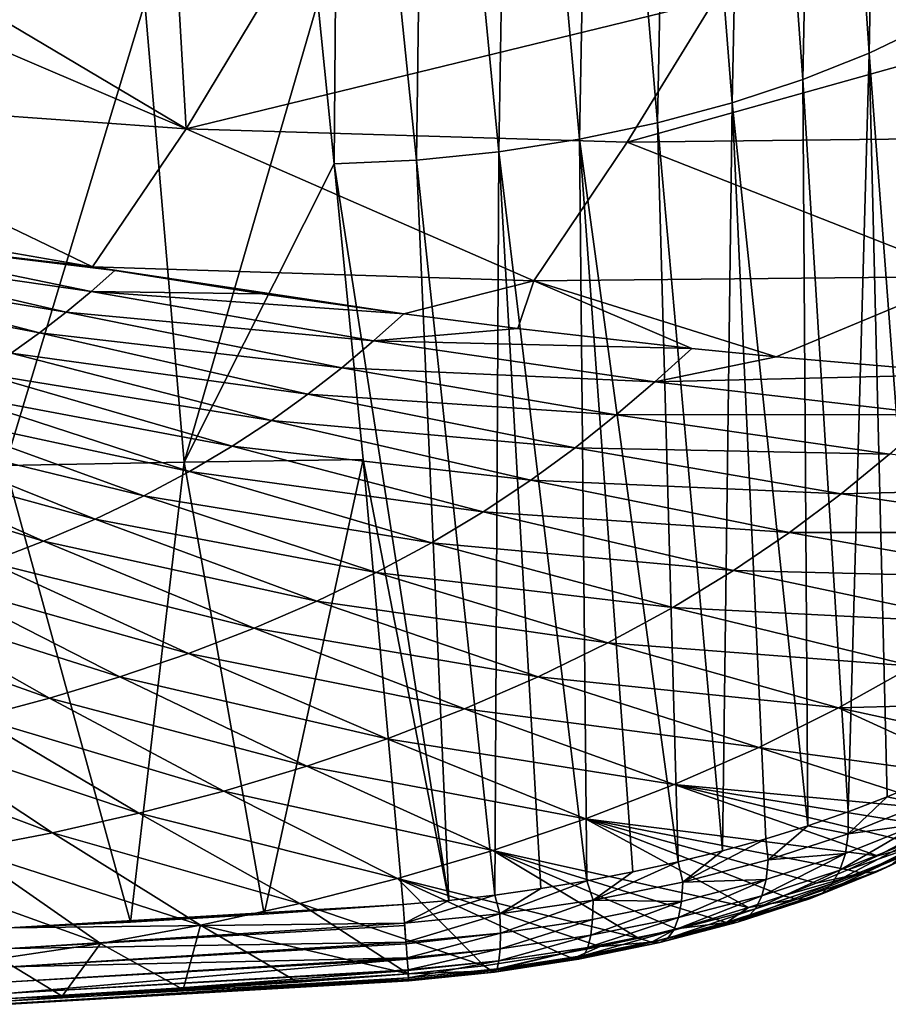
# Model space of a CAD drawing. Header units: metres. Extents: x -109 to 109, y -78 to 121.
# Tile 66 of 256: x -69.35 to -63.12, y -64.21 to -57.16. Entities that reach past the tile are written whole.
import ezdxf

# ---------------------------------------------------------------- set-up
doc = ezdxf.new("R2010")
doc.units = ezdxf.units.M
doc.layers.add('solid_508554_SW0001', color=7, linetype='CONTINUOUS')

msp = doc.modelspace()

# ---------------------------------------------------------------- linework, layer by layer
at = {"layer": 'solid_508554_SW0001'}
for points in [[(-62.727959, -51.534504, 11.622154), (-62.822693, -57.188221, 13.652867), (-63.154434, -51.775925, 11.204675)], [(-63.154434, -51.775925, 11.204675), (-63.260654, -57.398548, 13.289037), (-63.622417, -51.997841, 10.820712)], [(-63.154434, -51.775925, 11.204675), (-62.822693, -57.188221, 13.652867), (-63.260654, -57.398548, 13.289037)], [(-63.622417, -51.997841, 10.820712), (-63.735184, -57.588013, 12.961034), (-64.127548, -52.198643, 10.473044)], [(-63.622417, -51.997841, 10.820712), (-63.260654, -57.398548, 13.289037), (-63.735184, -57.588013, 12.961034)], [(-64.127548, -52.198643, 10.473044), (-64.242035, -57.755054, 12.67155), (-64.665451, -52.376743, 10.164435)], [(-64.127548, -52.198643, 10.473044), (-63.735184, -57.588013, 12.961034), (-64.242035, -57.755054, 12.67155)], [(-64.665451, -52.376743, 10.164435), (-64.776985, -57.898155, 12.423223), (-65.231773, -52.530563, 9.897608)], [(-64.665451, -52.376743, 10.164435), (-64.242035, -57.755054, 12.67155), (-64.776985, -57.898155, 12.423223)], [(-65.231773, -52.530563, 9.897608), (-65.335793, -58.0158, 12.218681), (-65.822166, -52.658539, 9.675272)], [(-65.231773, -52.530563, 9.897608), (-64.776985, -57.898155, 12.423223), (-65.335793, -58.0158, 12.218681)], [(-65.822166, -52.658539, 9.675272), (-65.913475, -58.106167, 12.061057), (-66.431343, -52.758755, 9.50074)], [(-65.822166, -52.658539, 9.675272), (-65.335793, -58.0158, 12.218681), (-65.913475, -58.106167, 12.061057)], [(-66.431343, -52.758755, 9.50074), (-66.501938, -58.166222, 11.955519), (-67.050308, -52.827854, 9.379742)], [(-66.431343, -52.758755, 9.50074), (-65.913475, -58.106167, 12.061057), (-66.501938, -58.166222, 11.955519)], [(-67.2108, -57.033646, 11.338936), (-67.050308, -52.827854, 9.379742), (-67.092369, -58.19194, 11.907401)], [(-67.050308, -52.827854, 9.379742), (-66.501938, -58.166222, 11.955519), (-67.092369, -58.19194, 11.907401)], [(-68.209625, -56.950096, 32.163689), (-68.153976, -57.940487, 30.319105), (-67.533875, -56.915512, 32.063671)], [(-68.153976, -57.940487, 30.319105), (-64.367256, -57.016735, 30.934282), (-67.533875, -56.915512, 32.063671)], [(-68.209625, -56.950096, 32.163689), (-69.720505, -57.00909, 32.376728), (-68.153976, -57.940487, 30.319105)], [(-64.992706, -58.036434, 29.188953), (-61.244068, -56.986416, 29.745005), (-64.367256, -57.016735, 30.934282)], [(-64.992706, -58.036434, 29.188953), (-61.872177, -57.999966, 27.997643), (-61.244068, -56.986416, 29.745005)], [(-70.299248, -57.024986, 32.454468), (-71.35601, -57.712124, 31.388094), (-68.153976, -57.940487, 30.319105)], [(-69.720505, -57.00909, 32.376728), (-70.299248, -57.024986, 32.454468), (-68.153976, -57.940487, 30.319105)], [(-69.687408, -57.052292, 11.226074), (-68.449402, -57.037643, 11.283318), (-69.448654, -60.353901, 12.865998)], [(-68.449402, -57.037643, 11.283318), (-68.16729, -60.330124, 12.913544), (-69.448654, -60.353901, 12.865998)], [(-68.449402, -57.037643, 11.283318), (-67.2108, -57.033646, 11.338936), (-68.16729, -60.330124, 12.913544)], [(-68.16729, -60.330124, 12.913544), (-67.2108, -57.033646, 11.338936), (-67.092369, -58.19194, 11.907401)], [(-68.153976, -57.940487, 30.319105), (-64.992706, -58.036434, 29.188953), (-64.367256, -57.016735, 30.934282)], [(-62.866318, -62.616318, 15.861387), (-63.260654, -57.398548, 13.289037), (-62.822693, -57.188221, 13.652867)], [(-63.409355, -62.834633, 15.473494), (-63.735184, -57.588013, 12.961034), (-63.260654, -57.398548, 13.289037)], [(-63.131264, -62.728329, 15.660059), (-63.409355, -62.834633, 15.473494), (-63.260654, -57.398548, 13.289037)], [(-62.866318, -62.616318, 15.861387), (-63.131264, -62.728329, 15.660059), (-63.260654, -57.398548, 13.289037)], [(-63.699459, -62.934776, 15.302462), (-64.242035, -57.755054, 12.67155), (-63.735184, -57.588013, 12.961034)], [(-63.409355, -62.834633, 15.473494), (-63.699459, -62.934776, 15.302462), (-63.735184, -57.588013, 12.961034)], [(-68.823326, -58.9296, 28.570238), (-68.153976, -57.940487, 30.319105), (-71.35601, -57.712124, 31.388094)], [(-69.428047, -58.82539, 28.915543), (-68.823326, -58.9296, 28.570238), (-71.35601, -57.712124, 31.388094)], [(-64.310631, -63.114956, 15.009825), (-64.776985, -57.898155, 12.423223), (-64.242035, -57.755054, 12.67155)], [(-64.000336, -63.028343, 15.147684), (-64.310631, -63.114956, 15.009825), (-64.242035, -57.755054, 12.67155)], [(-63.699459, -62.934776, 15.302462), (-64.000336, -63.028343, 15.147684), (-64.242035, -57.755054, 12.67155)], [(-64.628853, -63.194244, 14.889477), (-65.335793, -58.0158, 12.218681), (-64.776985, -57.898155, 12.423223)], [(-64.310631, -63.114956, 15.009825), (-64.628853, -63.194244, 14.889477), (-64.776985, -57.898155, 12.423223)], [(-68.823326, -58.9296, 28.570238), (-65.663246, -59.030178, 27.442453), (-68.153976, -57.940487, 30.319105)], [(-65.663246, -59.030178, 27.442453), (-64.992706, -58.036434, 29.188953), (-68.153976, -57.940487, 30.319105)], [(-65.281845, -63.329483, 14.703275), (-65.913475, -58.106167, 12.061057), (-65.335793, -58.0158, 12.218681)], [(-65.663246, -59.030178, 27.442453), (-62.546349, -58.99955, 26.255358), (-64.992706, -58.036434, 29.188953)], [(-64.953308, -63.265873, 14.787142), (-65.281845, -63.329483, 14.703275), (-65.335793, -58.0158, 12.218681)], [(-64.628853, -63.194244, 14.889477), (-64.953308, -63.265873, 14.787142), (-65.335793, -58.0158, 12.218681)], [(-62.546349, -58.99955, 26.255358), (-61.872177, -57.999966, 27.997643), (-64.992706, -58.036434, 29.188953)], [(-65.942169, -63.431301, 14.591745), (-66.501938, -58.166222, 11.955519), (-65.913475, -58.106167, 12.061057)], [(-65.611961, -63.384682, 14.638186), (-65.942169, -63.431301, 14.591745), (-65.913475, -58.106167, 12.061057)], [(-65.281845, -63.329483, 14.703275), (-65.611961, -63.384682, 14.638186), (-65.913475, -58.106167, 12.061057)], [(-68.16729, -60.330124, 12.913544), (-67.092369, -58.19194, 11.907401), (-66.885818, -60.309471, 12.955088)], [(-66.271515, -63.469246, 14.563656), (-67.092369, -58.19194, 11.907401), (-66.501938, -58.166222, 11.955519)], [(-66.271515, -63.469246, 14.563656), (-66.885818, -60.309471, 12.955088), (-67.092369, -58.19194, 11.907401)], [(-65.942169, -63.431301, 14.591745), (-66.271515, -63.469246, 14.563656), (-66.501938, -58.166222, 11.955519)], [(-70.866104, -58.687794, 29.470415), (-70.995186, -58.794468, 29.286026), (-68.834785, -59.106014, 28.222857)], [(-70.866104, -58.687794, 29.470415), (-68.823326, -58.9296, 28.570238), (-69.428047, -58.82539, 28.915543)], [(-70.866104, -58.687794, 29.470415), (-68.663734, -58.956203, 28.478592), (-68.823326, -58.9296, 28.570238)], [(-70.866104, -58.687794, 29.470415), (-68.834785, -59.106014, 28.222857), (-68.663734, -58.956203, 28.478592)], [(-70.995186, -58.794468, 29.286026), (-71.132347, -58.900452, 29.102173), (-69.01342, -59.254589, 27.967926)], [(-70.995186, -58.794468, 29.286026), (-69.01342, -59.254589, 27.967926), (-68.834785, -59.106014, 28.222857)], [(-71.132347, -58.900452, 29.102173), (-71.280128, -59.005386, 28.919704), (-69.203186, -59.40202, 27.713713)], [(-71.132347, -58.900452, 29.102173), (-69.203186, -59.40202, 27.713713), (-69.01342, -59.254589, 27.967926)], [(-68.834785, -59.106014, 28.222857), (-67.607925, -59.122776, 27.866833), (-68.663734, -58.956203, 28.478592)], [(-66.593163, -59.26741, 27.269941), (-65.663246, -59.030178, 27.442453), (-68.823326, -58.9296, 28.570238)], [(-67.607925, -59.122776, 27.866833), (-66.593163, -59.26741, 27.269941), (-68.823326, -58.9296, 28.570238)], [(-68.663734, -58.956203, 28.478592), (-67.607925, -59.122776, 27.866833), (-68.823326, -58.9296, 28.570238)], [(-71.280128, -59.005386, 28.919704), (-69.407585, -59.547825, 27.461412), (-69.203186, -59.40202, 27.713713)], [(-66.593163, -59.26741, 27.269941), (-65.776772, -59.372787, 26.783388), (-65.663246, -59.030178, 27.442453)], [(-65.776772, -59.372787, 26.783388), (-64.531052, -59.514755, 26.030087), (-65.663246, -59.030178, 27.442453)], [(-63.927322, -59.575397, 25.660297), (-62.546349, -58.99955, 26.255358), (-65.663246, -59.030178, 27.442453)], [(-64.531052, -59.514755, 26.030087), (-63.927322, -59.575397, 25.660297), (-65.663246, -59.030178, 27.442453)], [(-63.927322, -59.575397, 25.660297), (-62.478733, -59.699318, 24.760532), (-62.546349, -58.99955, 26.255358)], [(-68.834785, -59.106014, 28.222857), (-69.01342, -59.254589, 27.967926), (-66.810684, -59.461082, 26.943279)], [(-68.834785, -59.106014, 28.222857), (-66.593163, -59.26741, 27.269941), (-67.607925, -59.122776, 27.866833)], [(-68.834785, -59.106014, 28.222857), (-66.810684, -59.461082, 26.943279), (-66.593163, -59.26741, 27.269941)], [(-69.01342, -59.254589, 27.967926), (-69.203186, -59.40202, 27.713713), (-67.038727, -59.652966, 26.618208)], [(-69.01342, -59.254589, 27.967926), (-67.038727, -59.652966, 26.618208), (-66.810684, -59.461082, 26.943279)], [(-66.810684, -59.461082, 26.943279), (-65.776772, -59.372787, 26.783388), (-66.593163, -59.26741, 27.269941)], [(-66.810684, -59.461082, 26.943279), (-64.531052, -59.514755, 26.030087), (-65.776772, -59.372787, 26.783388)], [(-69.203186, -59.40202, 27.713713), (-69.407585, -59.547825, 27.461412), (-67.280891, -59.843128, 26.294065)], [(-69.203186, -59.40202, 27.713713), (-67.280891, -59.843128, 26.294065), (-67.038727, -59.652966, 26.618208)], [(-66.810684, -59.461082, 26.943279), (-67.038727, -59.652966, 26.618208), (-64.795227, -59.754253, 25.633324)], [(-66.810684, -59.461082, 26.943279), (-64.795227, -59.754253, 25.633324), (-64.531052, -59.514755, 26.030087)], [(-64.795227, -59.754253, 25.633324), (-63.927322, -59.575397, 25.660297), (-64.531052, -59.514755, 26.030087)], [(-69.407585, -59.547825, 27.461412), (-69.628563, -59.691242, 27.212666), (-67.541626, -60.030941, 25.972406)], [(-69.407585, -59.547825, 27.461412), (-67.541626, -60.030941, 25.972406), (-67.280891, -59.843128, 26.294065)], [(-64.795227, -59.754253, 25.633324), (-62.478733, -59.699318, 24.760532), (-63.927322, -59.575397, 25.660297)], [(-67.038727, -59.652966, 26.618208), (-67.280891, -59.843128, 26.294065), (-65.072334, -59.991581, 25.238768)], [(-67.038727, -59.652966, 26.618208), (-65.072334, -59.991581, 25.238768), (-64.795227, -59.754253, 25.633324)], [(-69.628563, -59.691242, 27.212666), (-69.867592, -59.831444, 26.969187), (-67.82338, -60.215401, 25.655323)], [(-69.628563, -59.691242, 27.212666), (-67.82338, -60.215401, 25.655323), (-67.541626, -60.030941, 25.972406)], [(-64.795227, -59.754253, 25.633324), (-62.789295, -59.987793, 24.295376), (-62.478733, -59.699318, 24.760532)], [(-64.795227, -59.754253, 25.633324), (-65.072334, -59.991581, 25.238768), (-62.789295, -59.987793, 24.295376)], [(-69.867592, -59.831444, 26.969187), (-70.124565, -59.967426, 26.732927), (-68.128036, -60.395451, 25.345011)], [(-69.867592, -59.831444, 26.969187), (-68.128036, -60.395451, 25.345011), (-67.82338, -60.215401, 25.655323)], [(-67.280891, -59.843128, 26.294065), (-67.541626, -60.030941, 25.972406), (-65.366501, -60.226505, 24.8454)], [(-67.280891, -59.843128, 26.294065), (-65.366501, -60.226505, 24.8454), (-65.072334, -59.991581, 25.238768)], [(-70.124565, -59.967426, 26.732927), (-70.398979, -60.098137, 26.505886), (-68.455498, -60.569801, 25.043938)], [(-70.124565, -59.967426, 26.732927), (-68.455498, -60.569801, 25.043938), (-68.128036, -60.395451, 25.345011)], [(-67.541626, -60.030941, 25.972406), (-67.82338, -60.215401, 25.655323), (-65.683075, -60.458157, 24.455116)], [(-67.541626, -60.030941, 25.972406), (-65.683075, -60.458157, 24.455116), (-65.366501, -60.226505, 24.8454)], [(-65.072334, -59.991581, 25.238768), (-65.366501, -60.226505, 24.8454), (-63.114681, -60.273415, 23.832523)], [(-65.072334, -59.991581, 25.238768), (-63.114681, -60.273415, 23.832523), (-62.789295, -59.987793, 24.295376)], [(-70.398979, -60.098137, 26.505886), (-70.689606, -60.222546, 26.28997), (-68.805138, -60.737118, 24.754642)], [(-70.398979, -60.098137, 26.505886), (-68.805138, -60.737118, 24.754642), (-68.455498, -60.569801, 25.043938)], [(-70.689606, -60.222546, 26.28997), (-70.994492, -60.339645, 26.08699), (-69.175423, -60.896095, 24.479532)], [(-70.689606, -60.222546, 26.28997), (-69.175423, -60.896095, 24.479532), (-68.805138, -60.737118, 24.754642)], [(-67.82338, -60.215401, 25.655323), (-68.128036, -60.395451, 25.345011), (-66.02504, -60.685261, 24.07045)], [(-67.82338, -60.215401, 25.655323), (-66.02504, -60.685261, 24.07045), (-65.683075, -60.458157, 24.455116)], [(-65.366501, -60.226505, 24.8454), (-65.683075, -60.458157, 24.455116), (-63.46006, -60.555882, 23.371126)], [(-65.366501, -60.226505, 24.8454), (-63.46006, -60.555882, 23.371126), (-63.114681, -60.273415, 23.832523)], [(-67.593353, -63.56852, 14.547657), (-68.16729, -60.330124, 12.913544), (-66.885818, -60.309471, 12.955088)], [(-67.593353, -63.56852, 14.547657), (-66.885818, -60.309471, 12.955088), (-66.599068, -63.498409, 14.553581)], [(-66.271515, -63.469246, 14.563656), (-66.599068, -63.498409, 14.553581), (-66.885818, -60.309471, 12.955088)], [(-63.114681, -60.273415, 23.832523), (-63.46006, -60.555882, 23.371126), (-61.16573, -60.499905, 22.402479)], [(-70.994492, -60.339645, 26.08699), (-69.563919, -61.04546, 24.22089), (-69.175423, -60.896095, 24.479532)], [(-68.550743, -63.625027, 14.538247), (-69.448654, -60.353901, 12.865998), (-68.16729, -60.330124, 12.913544)], [(-68.550743, -63.625027, 14.538247), (-69.422409, -63.666416, 14.527399), (-69.448654, -60.353901, 12.865998)], [(-67.593353, -63.56852, 14.547657), (-68.550743, -63.625027, 14.538247), (-68.16729, -60.330124, 12.913544)], [(-68.128036, -60.395451, 25.345011), (-68.455498, -60.569801, 25.043938), (-66.394691, -60.906464, 23.69405)], [(-68.128036, -60.395451, 25.345011), (-66.394691, -60.906464, 23.69405), (-66.02504, -60.685261, 24.07045)], [(-65.683075, -60.458157, 24.455116), (-66.02504, -60.685261, 24.07045), (-63.831699, -60.833981, 22.913378)], [(-65.683075, -60.458157, 24.455116), (-63.831699, -60.833981, 22.913378), (-63.46006, -60.555882, 23.371126)], [(-63.46006, -60.555882, 23.371126), (-61.560871, -60.833572, 21.87509), (-61.16573, -60.499905, 22.402479)], [(-68.455498, -60.569801, 25.043938), (-68.805138, -60.737118, 24.754642), (-66.791939, -61.120167, 23.328886)], [(-68.455498, -60.569801, 25.043938), (-66.791939, -61.120167, 23.328886), (-66.394691, -60.906464, 23.69405)], [(-63.46006, -60.555882, 23.371126), (-63.831699, -60.833981, 22.913378), (-61.560871, -60.833572, 21.87509)], [(-68.805138, -60.737118, 24.754642), (-69.175423, -60.896095, 24.479532), (-67.216057, -61.324734, 22.978008)], [(-68.805138, -60.737118, 24.754642), (-67.216057, -61.324734, 22.978008), (-66.791939, -61.120167, 23.328886)], [(-66.02504, -60.685261, 24.07045), (-66.394691, -60.906464, 23.69405), (-64.233124, -61.106064, 22.462221)], [(-66.02504, -60.685261, 24.07045), (-64.233124, -61.106064, 22.462221), (-63.831699, -60.833981, 22.913378)], [(-63.831699, -60.833981, 22.913378), (-64.233124, -61.106064, 22.462221), (-61.986347, -61.161648, 21.35173)], [(-63.831699, -60.833981, 22.913378), (-61.986347, -61.161648, 21.35173), (-61.560871, -60.833572, 21.87509)], [(-69.175423, -60.896095, 24.479532), (-69.563919, -61.04546, 24.22089), (-67.665253, -61.518562, 22.644299)], [(-69.175423, -60.896095, 24.479532), (-67.665253, -61.518562, 22.644299), (-67.216057, -61.324734, 22.978008)], [(-66.394691, -60.906464, 23.69405), (-66.791939, -61.120167, 23.328886), (-64.667046, -61.370403, 22.020725)], [(-66.394691, -60.906464, 23.69405), (-64.667046, -61.370403, 22.020725), (-64.233124, -61.106064, 22.462221)], [(-69.563919, -61.04546, 24.22089), (-69.968033, -61.184021, 23.980831), (-68.136635, -61.700119, 22.33049)], [(-69.563919, -61.04546, 24.22089), (-68.136635, -61.700119, 22.33049), (-67.665253, -61.518562, 22.644299)], [(-66.791939, -61.120167, 23.328886), (-67.216057, -61.324734, 22.978008), (-65.1334, -61.625042, 21.592337)], [(-66.791939, -61.120167, 23.328886), (-65.1334, -61.625042, 21.592337), (-64.667046, -61.370403, 22.020725)], [(-64.233124, -61.106064, 22.462221), (-64.667046, -61.370403, 22.020725), (-62.446247, -61.481976, 20.835688)], [(-64.233124, -61.106064, 22.462221), (-62.446247, -61.481976, 20.835688), (-61.986347, -61.161648, 21.35173)], [(-69.968033, -61.184021, 23.980831), (-70.384644, -61.310894, 23.760834), (-68.627098, -61.867966, 22.03911)], [(-69.968033, -61.184021, 23.980831), (-68.627098, -61.867966, 22.03911), (-68.136635, -61.700119, 22.33049)], [(-70.384644, -61.310894, 23.760834), (-70.810532, -61.425297, 23.562178), (-69.132942, -62.021069, 21.771917)], [(-70.384644, -61.310894, 23.760834), (-69.132942, -62.021069, 21.771917), (-68.627098, -61.867966, 22.03911)], [(-67.216057, -61.324734, 22.978008), (-67.665253, -61.518562, 22.644299), (-65.631386, -61.867966, 21.18059)], [(-67.216057, -61.324734, 22.978008), (-65.631386, -61.867966, 21.18059), (-65.1334, -61.625042, 21.592337)], [(-64.667046, -61.370403, 22.020725), (-65.1334, -61.625042, 21.592337), (-62.943722, -61.792328, 20.3304)], [(-64.667046, -61.370403, 22.020725), (-62.943722, -61.792328, 20.3304), (-62.446247, -61.481976, 20.835688)], [(-70.810532, -61.425297, 23.562178), (-69.650276, -62.158504, 21.530436), (-69.132942, -62.021069, 21.771917)], [(-67.665253, -61.518562, 22.644299), (-68.136635, -61.700119, 22.33049), (-66.158936, -62.09726, 20.788832)], [(-67.665253, -61.518562, 22.644299), (-66.158936, -62.09726, 20.788832), (-65.631386, -61.867966, 21.18059)], [(-65.1334, -61.625042, 21.592337), (-65.631386, -61.867966, 21.18059), (-63.478729, -62.090279, 19.839771)], [(-65.1334, -61.625042, 21.592337), (-63.478729, -62.090279, 19.839771), (-62.943722, -61.792328, 20.3304)], [(-68.136635, -61.700119, 22.33049), (-68.627098, -61.867966, 22.03911), (-66.712708, -62.311108, 20.420231)], [(-68.136635, -61.700119, 22.33049), (-66.712708, -62.311108, 20.420231), (-66.158936, -62.09726, 20.788832)], [(-62.943722, -61.792328, 20.3304), (-63.478729, -62.090279, 19.839771), (-61.838398, -62.047901, 19.233799)], [(-68.627098, -61.867966, 22.03911), (-69.132942, -62.021069, 21.771917), (-67.289124, -62.50782, 20.077721)], [(-68.627098, -61.867966, 22.03911), (-67.289124, -62.50782, 20.077721), (-66.712708, -62.311108, 20.420231)], [(-65.631386, -61.867966, 21.18059), (-66.158936, -62.09726, 20.788832), (-64.050362, -62.37336, 19.367811)], [(-65.631386, -61.867966, 21.18059), (-64.050362, -62.37336, 19.367811), (-63.478729, -62.090279, 19.839771)], [(-69.132942, -62.021069, 21.771917), (-69.650276, -62.158504, 21.530436), (-67.88385, -62.686211, 19.763344)], [(-69.132942, -62.021069, 21.771917), (-67.88385, -62.686211, 19.763344), (-67.289124, -62.50782, 20.077721)], [(-63.478729, -62.090279, 19.839771), (-62.125278, -62.382862, 18.558922), (-61.838398, -62.047901, 19.233799)], [(-66.158936, -62.09726, 20.788832), (-66.712708, -62.311108, 20.420231), (-64.656242, -62.639259, 18.918335)], [(-66.158936, -62.09726, 20.788832), (-64.656242, -62.639259, 18.918335), (-64.050362, -62.37336, 19.367811)], [(-63.478729, -62.090279, 19.839771), (-64.050362, -62.37336, 19.367811), (-62.350555, -62.605297, 18.1115)], [(-63.478729, -62.090279, 19.839771), (-62.350555, -62.605297, 18.1115), (-62.125278, -62.382862, 18.558922)], [(-69.650276, -62.158504, 21.530436), (-70.175415, -62.279873, 21.315235), (-68.492386, -62.845253, 19.478867)], [(-69.650276, -62.158504, 21.530436), (-68.492386, -62.845253, 19.478867), (-67.88385, -62.686211, 19.763344)], [(-70.175415, -62.279873, 21.315235), (-70.704842, -62.385277, 21.125938), (-69.11042, -62.984543, 19.224955)], [(-70.175415, -62.279873, 21.315235), (-69.11042, -62.984543, 19.224955), (-68.492386, -62.845253, 19.478867)], [(-66.712708, -62.311108, 20.420231), (-67.289124, -62.50782, 20.077721), (-65.292526, -62.88583, 18.494972)], [(-66.712708, -62.311108, 20.420231), (-65.292526, -62.88583, 18.494972), (-64.656242, -62.639259, 18.918335)], [(-70.704842, -62.385277, 21.125938), (-69.733841, -63.104301, 19.001173), (-69.11042, -62.984543, 19.224955)], [(-64.050362, -62.37336, 19.367811), (-64.656242, -62.639259, 18.918335), (-62.643166, -62.828068, 17.677616)], [(-64.050362, -62.37336, 19.367811), (-62.643166, -62.828068, 17.677616), (-62.350555, -62.605297, 18.1115)], [(-67.289124, -62.50782, 20.077721), (-67.88385, -62.686211, 19.763344), (-65.955109, -63.111095, 18.101088)], [(-67.289124, -62.50782, 20.077721), (-65.955109, -63.111095, 18.101088), (-65.292526, -62.88583, 18.494972)], [(-64.656242, -62.639259, 18.918335), (-65.292526, -62.88583, 18.494972), (-63.200146, -63.149002, 17.075865)], [(-64.656242, -62.639259, 18.918335), (-62.813778, -62.937592, 17.469173), (-62.643166, -62.828068, 17.677616)], [(-64.656242, -62.639259, 18.918335), (-62.999737, -63.044834, 17.268135), (-62.813778, -62.937592, 17.469173)], [(-64.656242, -62.639259, 18.918335), (-63.200146, -63.149002, 17.075865), (-62.999737, -63.044834, 17.268135)], [(-62.883106, -62.779202, 15.939119), (-63.131264, -62.728329, 15.660059), (-62.866318, -62.616318, 15.861387)], [(-67.88385, -62.686211, 19.763344), (-68.492386, -62.845253, 19.478867), (-66.638985, -63.313728, 17.739046)], [(-67.88385, -62.686211, 19.763344), (-66.638985, -63.313728, 17.739046), (-65.955109, -63.111095, 18.101088)], [(-63.410927, -62.991989, 15.564227), (-63.409355, -62.834633, 15.473494), (-63.131264, -62.728329, 15.660059)], [(-62.883106, -62.779202, 15.939119), (-63.410927, -62.991989, 15.564227), (-63.131264, -62.728329, 15.660059)], [(-62.907398, -62.92218, 16.048788), (-63.410927, -62.991989, 15.564227), (-62.883106, -62.779202, 15.939119)], [(-68.492386, -62.845253, 19.478867), (-69.11042, -62.984543, 19.224955), (-67.338966, -63.492584, 17.410908)], [(-68.492386, -62.845253, 19.478867), (-67.338966, -63.492584, 17.410908), (-66.638985, -63.313728, 17.739046)], [(-63.410927, -62.991989, 15.564227), (-63.699459, -62.934776, 15.302462), (-63.409355, -62.834633, 15.473494)], [(-65.292526, -62.88583, 18.494972), (-65.955109, -63.111095, 18.101088), (-64.123474, -63.520836, 16.418352)], [(-65.292526, -62.88583, 18.494972), (-63.413868, -63.249294, 16.893728), (-63.200146, -63.149002, 17.075865)], [(-65.292526, -62.88583, 18.494972), (-63.63969, -63.345016, 16.722908), (-63.413868, -63.249294, 16.893728)], [(-65.292526, -62.88583, 18.494972), (-63.876556, -63.435661, 16.56423), (-63.63969, -63.345016, 16.722908)], [(-65.292526, -62.88583, 18.494972), (-64.123474, -63.520836, 16.418352), (-63.876556, -63.435661, 16.56423)], [(-63.46928, -63.253448, 15.80791), (-63.430767, -63.133076, 15.677193), (-62.907398, -62.92218, 16.048788)], [(-62.953087, -63.045551, 16.174295), (-63.46928, -63.253448, 15.80791), (-62.907398, -62.92218, 16.048788)], [(-62.907398, -62.92218, 16.048788), (-63.430767, -63.133076, 15.677193), (-63.410927, -62.991989, 15.564227)], [(-69.11042, -62.984543, 19.224955), (-69.733841, -63.104301, 19.001173), (-68.050079, -63.647312, 17.117476)], [(-69.11042, -62.984543, 19.224955), (-68.050079, -63.647312, 17.117476), (-67.338966, -63.492584, 17.410908)], [(-63.98402, -63.179047, 15.246586), (-64.000336, -63.028343, 15.147684), (-63.699459, -62.934776, 15.302462)], [(-63.410927, -62.991989, 15.564227), (-63.98402, -63.179047, 15.246586), (-63.699459, -62.934776, 15.302462)], [(-63.430767, -63.133076, 15.677193), (-63.98402, -63.179047, 15.246586), (-63.410927, -62.991989, 15.564227)], [(-64.59549, -63.338192, 14.990422), (-64.310631, -63.114956, 15.009825), (-64.000336, -63.028343, 15.147684)], [(-63.98402, -63.179047, 15.246586), (-64.59549, -63.338192, 14.990422), (-64.000336, -63.028343, 15.147684)], [(-63.5252, -63.349129, 15.952058), (-63.46928, -63.253448, 15.80791), (-62.953087, -63.045551, 16.174295)], [(-63.018658, -63.145241, 16.311493), (-63.5252, -63.349129, 15.952058), (-62.953087, -63.045551, 16.174295)], [(-63.310196, -63.273792, 16.746807), (-63.200211, -63.261276, 16.602562), (-62.766026, -63.047897, 16.991375)], [(-62.889454, -63.067436, 17.123451), (-63.310196, -63.273792, 16.746807), (-62.766026, -63.047897, 16.991375)], [(-63.200211, -63.261276, 16.602562), (-63.101948, -63.217949, 16.455839), (-62.65554, -62.998142, 16.855814)], [(-62.766026, -63.047897, 16.991375), (-63.200211, -63.261276, 16.602562), (-62.65554, -62.998142, 16.855814)], [(-62.889454, -63.067436, 17.123451), (-62.999737, -63.044834, 17.268135), (-63.200146, -63.149002, 17.075865)], [(-69.733841, -63.104301, 19.001173), (-70.358856, -63.205093, 18.80649), (-68.767563, -63.77832, 16.858307)], [(-69.733841, -63.104301, 19.001173), (-68.767563, -63.77832, 16.858307), (-68.050079, -63.647312, 17.117476)], [(-65.955109, -63.111095, 18.101088), (-66.638985, -63.313728, 17.739046), (-64.912796, -63.740086, 16.063807)], [(-65.955109, -63.111095, 18.101088), (-64.379341, -63.600178, 16.285921), (-64.123474, -63.520836, 16.418352)], [(-65.955109, -63.111095, 18.101088), (-64.642891, -63.673351, 16.167564), (-64.379341, -63.600178, 16.285921)], [(-65.955109, -63.111095, 18.101088), (-64.912796, -63.740086, 16.063807), (-64.642891, -63.673351, 16.167564)], [(-64.59549, -63.338192, 14.990422), (-64.628853, -63.194244, 14.889477), (-64.310631, -63.114956, 15.009825)], [(-64.029442, -63.436474, 15.497214), (-63.998867, -63.318592, 15.362201), (-63.430767, -63.133076, 15.677193)], [(-63.46928, -63.253448, 15.80791), (-64.029442, -63.436474, 15.497214), (-63.430767, -63.133076, 15.677193)], [(-63.430767, -63.133076, 15.677193), (-63.998867, -63.318592, 15.362201), (-63.98402, -63.179047, 15.246586)], [(-62.889454, -63.067436, 17.123451), (-63.200146, -63.149002, 17.075865), (-63.413868, -63.249294, 16.893728)], [(-62.889454, -63.067436, 17.123451), (-63.413868, -63.249294, 16.893728), (-63.310196, -63.273792, 16.746807)], [(-70.358856, -63.205093, 18.80649), (-69.487038, -63.886421, 16.632284), (-68.767563, -63.77832, 16.858307)], [(-65.238159, -63.467678, 14.799843), (-64.953308, -63.265873, 14.787142), (-64.628853, -63.194244, 14.889477)], [(-64.59549, -63.338192, 14.990422), (-65.238159, -63.467678, 14.799843), (-64.628853, -63.194244, 14.889477)], [(-63.998867, -63.318592, 15.362201), (-64.59549, -63.338192, 14.990422), (-63.98402, -63.179047, 15.246586)], [(-63.59668, -63.416958, 16.104866), (-63.5252, -63.349129, 15.952058), (-63.018658, -63.145241, 16.311493)], [(-63.101948, -63.217949, 16.455839), (-63.59668, -63.416958, 16.104866), (-63.018658, -63.145241, 16.311493)], [(-65.238159, -63.467678, 14.799843), (-65.281845, -63.329483, 14.703275), (-64.953308, -63.265873, 14.787142)], [(-64.074738, -63.528801, 15.647161), (-64.029442, -63.436474, 15.497214), (-63.46928, -63.253448, 15.80791)], [(-63.5252, -63.349129, 15.952058), (-64.074738, -63.528801, 15.647161), (-63.46928, -63.253448, 15.80791)], [(-63.310196, -63.273792, 16.746807), (-63.63969, -63.345016, 16.722908), (-63.876556, -63.435661, 16.56423)], [(-63.310196, -63.273792, 16.746807), (-63.876556, -63.435661, 16.56423), (-63.77644, -63.461079, 16.416134)], [(-63.77644, -63.461079, 16.416134), (-63.681355, -63.454689, 16.261284), (-63.200211, -63.261276, 16.602562)], [(-63.310196, -63.273792, 16.746807), (-63.77644, -63.461079, 16.416134), (-63.200211, -63.261276, 16.602562)], [(-63.681355, -63.454689, 16.261284), (-63.59668, -63.416958, 16.104866), (-63.101948, -63.217949, 16.455839)], [(-63.200211, -63.261276, 16.602562), (-63.681355, -63.454689, 16.261284), (-63.101948, -63.217949, 16.455839)], [(-63.310196, -63.273792, 16.746807), (-63.413868, -63.249294, 16.893728), (-63.63969, -63.345016, 16.722908)], [(-66.638985, -63.313728, 17.739046), (-67.338966, -63.492584, 17.410908), (-66.018753, -63.937973, 15.803156)], [(-66.638985, -63.313728, 17.739046), (-65.187531, -63.80014, 15.975099), (-64.912796, -63.740086, 16.063807)], [(-66.638985, -63.313728, 17.739046), (-65.465012, -63.853252, 15.901908), (-65.187531, -63.80014, 15.975099)], [(-66.638985, -63.313728, 17.739046), (-66.018753, -63.937973, 15.803156), (-65.465012, -63.853252, 15.901908)], [(-65.905342, -63.566048, 14.679384), (-65.611961, -63.384682, 14.638186), (-65.281845, -63.329483, 14.703275)], [(-65.238159, -63.467678, 14.799843), (-65.905342, -63.566048, 14.679384), (-65.281845, -63.329483, 14.703275)], [(-64.604813, -63.476555, 15.10802), (-65.238159, -63.467678, 14.799843), (-64.59549, -63.338192, 14.990422)], [(-64.626724, -63.592472, 15.246379), (-64.604813, -63.476555, 15.10802), (-63.998867, -63.318592, 15.362201)], [(-64.029442, -63.436474, 15.497214), (-64.626724, -63.592472, 15.246379), (-63.998867, -63.318592, 15.362201)], [(-63.998867, -63.318592, 15.362201), (-64.604813, -63.476555, 15.10802), (-64.59549, -63.338192, 14.990422)], [(-65.905342, -63.566048, 14.679384), (-65.942169, -63.431301, 14.591745), (-65.611961, -63.384682, 14.638186)], [(-64.203094, -63.625523, 15.971689), (-64.13327, -63.592518, 15.807083), (-63.59668, -63.416958, 16.104866)], [(-63.681355, -63.454689, 16.261284), (-64.203094, -63.625523, 15.971689), (-63.59668, -63.416958, 16.104866)], [(-64.13327, -63.592518, 15.807083), (-64.074738, -63.528801, 15.647161), (-63.5252, -63.349129, 15.952058)], [(-63.59668, -63.416958, 16.104866), (-64.13327, -63.592518, 15.807083), (-63.5252, -63.349129, 15.952058)], [(-66.588821, -63.631886, 14.634771), (-66.599068, -63.498409, 14.553581), (-66.271515, -63.469246, 14.563656)], [(-66.588821, -63.631886, 14.634771), (-66.271515, -63.469246, 14.563656), (-65.942169, -63.431301, 14.591745)], [(-65.905342, -63.566048, 14.679384), (-66.588821, -63.631886, 14.634771), (-65.942169, -63.431301, 14.591745)], [(-65.902069, -63.70314, 14.798777), (-65.905342, -63.566048, 14.679384), (-65.238159, -63.467678, 14.799843)], [(-65.24147, -63.605225, 14.918715), (-65.902069, -63.70314, 14.798777), (-65.238159, -63.467678, 14.799843)], [(-65.254021, -63.719715, 15.059408), (-65.24147, -63.605225, 14.918715), (-64.604813, -63.476555, 15.10802)], [(-64.626724, -63.592472, 15.246379), (-65.254021, -63.719715, 15.059408), (-64.604813, -63.476555, 15.10802)], [(-64.604813, -63.476555, 15.10802), (-65.24147, -63.605225, 14.918715), (-65.238159, -63.467678, 14.799843)], [(-64.660492, -63.682114, 15.400923), (-64.626724, -63.592472, 15.246379), (-64.029442, -63.436474, 15.497214)], [(-64.074738, -63.528801, 15.647161), (-64.660492, -63.682114, 15.400923), (-64.029442, -63.436474, 15.497214)], [(-64.281914, -63.62672, 16.135538), (-64.203094, -63.625523, 15.971689), (-63.681355, -63.454689, 16.261284)], [(-63.77644, -63.461079, 16.416134), (-64.281914, -63.62672, 16.135538), (-63.681355, -63.454689, 16.261284)], [(-63.77644, -63.461079, 16.416134), (-64.123474, -63.520836, 16.418352), (-64.281914, -63.62672, 16.135538)], [(-63.77644, -63.461079, 16.416134), (-63.876556, -63.435661, 16.56423), (-64.123474, -63.520836, 16.418352)], [(-67.593353, -63.56852, 14.547657), (-66.599068, -63.498409, 14.553581), (-69.422409, -63.666416, 14.527399)], [(-66.588821, -63.631886, 14.634771), (-69.422409, -63.666416, 14.527399), (-66.599068, -63.498409, 14.553581)], [(-67.338966, -63.492584, 17.410908), (-68.050079, -63.647312, 17.117476), (-66.56308, -63.994995, 15.766624)], [(-67.338966, -63.492584, 17.410908), (-66.56308, -63.994995, 15.766624), (-66.018753, -63.937973, 15.803156)], [(-64.705009, -63.742523, 15.566542), (-64.660492, -63.682114, 15.400923), (-64.074738, -63.528801, 15.647161)], [(-64.13327, -63.592518, 15.807083), (-64.705009, -63.742523, 15.566542), (-64.074738, -63.528801, 15.647161)], [(-64.281914, -63.62672, 16.135538), (-64.123474, -63.520836, 16.418352), (-64.379341, -63.600178, 16.285921)], [(-67.593353, -63.56852, 14.547657), (-69.422409, -63.666416, 14.527399), (-68.550743, -63.625027, 14.538247)], [(-65.905342, -63.566048, 14.679384), (-66.578377, -63.768887, 14.753847), (-66.588821, -63.631886, 14.634771)], [(-65.902069, -63.70314, 14.798777), (-66.578377, -63.768887, 14.753847), (-65.905342, -63.566048, 14.679384)], [(-65.904457, -63.816742, 14.940725), (-65.902069, -63.70314, 14.798777), (-65.24147, -63.605225, 14.918715)], [(-65.254021, -63.719715, 15.059408), (-65.904457, -63.816742, 14.940725), (-65.24147, -63.605225, 14.918715)], [(-65.275391, -63.807369, 15.217271), (-65.254021, -63.719715, 15.059408), (-64.626724, -63.592472, 15.246379)], [(-64.660492, -63.682114, 15.400923), (-65.275391, -63.807369, 15.217271), (-64.626724, -63.592472, 15.246379)], [(-64.820107, -63.768669, 15.90891), (-64.758804, -63.771694, 15.737758), (-64.203094, -63.625523, 15.971689)], [(-64.281914, -63.62672, 16.135538), (-64.820107, -63.768669, 15.90891), (-64.203094, -63.625523, 15.971689)], [(-64.281914, -63.62672, 16.135538), (-64.642891, -63.673351, 16.167564), (-64.820107, -63.768669, 15.90891)], [(-64.758804, -63.771694, 15.737758), (-64.705009, -63.742523, 15.566542), (-64.13327, -63.592518, 15.807083)], [(-64.203094, -63.625523, 15.971689), (-64.758804, -63.771694, 15.737758), (-64.13327, -63.592518, 15.807083)], [(-64.281914, -63.62672, 16.135538), (-64.379341, -63.600178, 16.285921), (-64.642891, -63.673351, 16.167564)], [(-66.588821, -63.631886, 14.634771), (-69.417473, -63.814877, 14.61964), (-69.422409, -63.666416, 14.527399)], [(-66.588821, -63.631886, 14.634771), (-66.587463, -63.649567, 14.647811), (-69.417473, -63.814877, 14.61964)], [(-66.587463, -63.649567, 14.647811), (-66.578377, -63.768887, 14.753847), (-69.417473, -63.814877, 14.61964)], [(-68.050079, -63.647312, 17.117476), (-68.767563, -63.77832, 16.858307), (-68.17334, -64.108757, 15.740571)], [(-68.050079, -63.647312, 17.117476), (-68.17334, -64.108757, 15.740571), (-67.353218, -64.055275, 15.755448)], [(-68.050079, -63.647312, 17.117476), (-67.353218, -64.055275, 15.755448), (-66.56308, -63.994995, 15.766624)], [(-66.588821, -63.631886, 14.634771), (-66.578377, -63.768887, 14.753847), (-66.587463, -63.649567, 14.647811)], [(-65.304893, -63.865284, 15.387082), (-65.275391, -63.807369, 15.217271), (-64.660492, -63.682114, 15.400923)], [(-64.705009, -63.742523, 15.566542), (-65.304893, -63.865284, 15.387082), (-64.660492, -63.682114, 15.400923)], [(-64.820107, -63.768669, 15.90891), (-64.642891, -63.673351, 16.167564), (-64.912796, -63.740086, 16.063807)], [(-66.578377, -63.768887, 14.753847), (-69.414192, -63.945061, 14.736324), (-69.417473, -63.814877, 14.61964)], [(-66.578377, -63.768887, 14.753847), (-66.577408, -63.781673, 14.767437), (-69.414192, -63.945061, 14.736324)], [(-65.902069, -63.70314, 14.798777), (-66.577408, -63.781673, 14.767437), (-66.578377, -63.768887, 14.753847)], [(-65.902069, -63.70314, 14.798777), (-66.569839, -63.882133, 14.895834), (-66.577408, -63.781673, 14.767437)], [(-65.904457, -63.816742, 14.940725), (-66.569839, -63.882133, 14.895834), (-65.902069, -63.70314, 14.798777)], [(-65.912453, -63.903091, 15.100538), (-65.904457, -63.816742, 14.940725), (-65.254021, -63.719715, 15.059408)], [(-65.275391, -63.807369, 15.217271), (-65.912453, -63.903091, 15.100538), (-65.254021, -63.719715, 15.059408)], [(-64.820107, -63.768669, 15.90891), (-65.187531, -63.80014, 15.975099), (-65.38414, -63.8853, 15.739882)], [(-64.820107, -63.768669, 15.90891), (-65.38414, -63.8853, 15.739882), (-64.758804, -63.771694, 15.737758)], [(-65.38414, -63.8853, 15.739882), (-65.341545, -63.891552, 15.563228), (-64.758804, -63.771694, 15.737758)], [(-65.341545, -63.891552, 15.563228), (-65.304893, -63.865284, 15.387082), (-64.705009, -63.742523, 15.566542)], [(-64.758804, -63.771694, 15.737758), (-65.341545, -63.891552, 15.563228), (-64.705009, -63.742523, 15.566542)], [(-64.820107, -63.768669, 15.90891), (-64.912796, -63.740086, 16.063807), (-65.187531, -63.80014, 15.975099)], [(-68.767563, -63.77832, 16.858307), (-69.487038, -63.886421, 16.632284), (-69.040298, -64.154686, 15.722105)], [(-66.577408, -63.781673, 14.767437), (-66.569839, -63.882133, 14.895834), (-69.414192, -63.945061, 14.736324)], [(-68.767563, -63.77832, 16.858307), (-69.040298, -64.154686, 15.722105), (-68.17334, -64.108757, 15.740571)], [(-65.904457, -63.816742, 14.940725), (-66.569221, -63.890472, 14.908713), (-66.569839, -63.882133, 14.895834)], [(-65.904457, -63.816742, 14.940725), (-66.563499, -63.96788, 15.056037), (-66.569221, -63.890472, 14.908713)], [(-65.912453, -63.903091, 15.100538), (-66.563499, -63.96788, 15.056037), (-65.904457, -63.816742, 14.940725)], [(-65.925781, -63.959335, 15.27293), (-65.912453, -63.903091, 15.100538), (-65.275391, -63.807369, 15.217271)], [(-65.304893, -63.865284, 15.387082), (-65.925781, -63.959335, 15.27293), (-65.275391, -63.807369, 15.217271)], [(-65.38414, -63.8853, 15.739882), (-65.187531, -63.80014, 15.975099), (-65.465012, -63.853252, 15.901908)], [(-69.487038, -63.886421, 16.632284), (-69.413513, -64.171158, 15.713389), (-69.040298, -64.154686, 15.722105)], [(-66.569839, -63.882133, 14.895834), (-69.412086, -64.052956, 14.873904), (-69.414192, -63.945061, 14.736324)], [(-66.569839, -63.882133, 14.895834), (-66.569221, -63.890472, 14.908713), (-69.412086, -64.052956, 14.873904)], [(-66.569221, -63.890472, 14.908713), (-69.411224, -64.135262, 15.028172), (-69.412086, -64.052956, 14.873904)], [(-66.569221, -63.890472, 14.908713), (-66.563499, -63.96788, 15.056037), (-69.411224, -64.135262, 15.028172)], [(-65.912453, -63.903091, 15.100538), (-66.563164, -63.9725, 15.067137), (-66.563499, -63.96788, 15.056037)], [(-65.912453, -63.903091, 15.100538), (-66.559563, -64.023293, 15.22916), (-66.563164, -63.9725, 15.067137)], [(-65.925781, -63.959335, 15.27293), (-66.559563, -64.023293, 15.22916), (-65.912453, -63.903091, 15.100538)], [(-65.966553, -63.97514, 15.632424), (-65.465012, -63.853252, 15.901908), (-66.018753, -63.937973, 15.803156)], [(-65.38414, -63.8853, 15.739882), (-65.465012, -63.853252, 15.901908), (-65.966553, -63.97514, 15.632424)], [(-65.38414, -63.8853, 15.739882), (-65.966553, -63.97514, 15.632424), (-65.341545, -63.891552, 15.563228)], [(-65.966553, -63.97514, 15.632424), (-65.944016, -63.98362, 15.452201), (-65.341545, -63.891552, 15.563228)], [(-65.944016, -63.98362, 15.452201), (-65.925781, -63.959335, 15.27293), (-65.304893, -63.865284, 15.387082)], [(-65.341545, -63.891552, 15.563228), (-65.944016, -63.98362, 15.452201), (-65.304893, -63.865284, 15.387082)], [(-66.563164, -63.9725, 15.067137), (-69.411621, -64.189468, 15.194411), (-69.411224, -64.135262, 15.028172)], [(-66.563164, -63.9725, 15.067137), (-66.559563, -64.023293, 15.22916), (-69.411621, -64.189468, 15.194411)], [(-66.563499, -63.96788, 15.056037), (-66.563164, -63.9725, 15.067137), (-69.411224, -64.135262, 15.028172)], [(-65.966553, -63.97514, 15.632424), (-66.018753, -63.937973, 15.803156), (-66.56308, -63.994995, 15.766624)], [(-65.966553, -63.97514, 15.632424), (-66.56308, -63.994995, 15.766624), (-66.559395, -64.036552, 15.593061)], [(-65.925781, -63.959335, 15.27293), (-66.559441, -64.025146, 15.237661), (-66.559563, -64.023293, 15.22916)], [(-65.925781, -63.959335, 15.27293), (-66.558174, -64.046539, 15.40948), (-66.559441, -64.025146, 15.237661)], [(-65.966553, -63.97514, 15.632424), (-66.559395, -64.036552, 15.593061), (-65.944016, -63.98362, 15.452201)], [(-65.944016, -63.98362, 15.452201), (-66.559395, -64.036552, 15.593061), (-66.558174, -64.046722, 15.414851)], [(-65.944016, -63.98362, 15.452201), (-66.558174, -64.046539, 15.40948), (-65.925781, -63.959335, 15.27293)], [(-65.944016, -63.98362, 15.452201), (-66.558174, -64.046722, 15.414851), (-66.558174, -64.046539, 15.40948)], [(-66.559395, -64.036552, 15.593061), (-69.413513, -64.171158, 15.713389), (-69.41613, -64.207848, 15.542265)], [(-66.558174, -64.046722, 15.414851), (-66.559395, -64.036552, 15.593061), (-69.41613, -64.207848, 15.542265)], [(-66.558174, -64.046722, 15.414851), (-69.41613, -64.207848, 15.542265), (-69.413277, -64.213913, 15.36754)], [(-69.413513, -64.171158, 15.713389), (-66.56308, -63.994995, 15.766624), (-69.040298, -64.154686, 15.722105)], [(-66.559395, -64.036552, 15.593061), (-66.56308, -63.994995, 15.766624), (-69.413513, -64.171158, 15.713389)], [(-66.559441, -64.025146, 15.237661), (-69.413277, -64.213913, 15.36754), (-69.411621, -64.189468, 15.194411)], [(-66.559441, -64.025146, 15.237661), (-66.558174, -64.046539, 15.40948), (-69.413277, -64.213913, 15.36754)], [(-66.558174, -64.046539, 15.40948), (-66.558174, -64.046722, 15.414851), (-69.413277, -64.213913, 15.36754)], [(-66.559563, -64.023293, 15.22916), (-66.559441, -64.025146, 15.237661), (-69.411621, -64.189468, 15.194411)], [(-69.040298, -64.154686, 15.722105), (-66.56308, -63.994995, 15.766624), (-68.17334, -64.108757, 15.740571)], [(-68.17334, -64.108757, 15.740571), (-66.56308, -63.994995, 15.766624), (-67.353218, -64.055275, 15.755448)]]:
    msp.add_3dface(points, dxfattribs=at)

doc.saveas('drawing.dxf')
